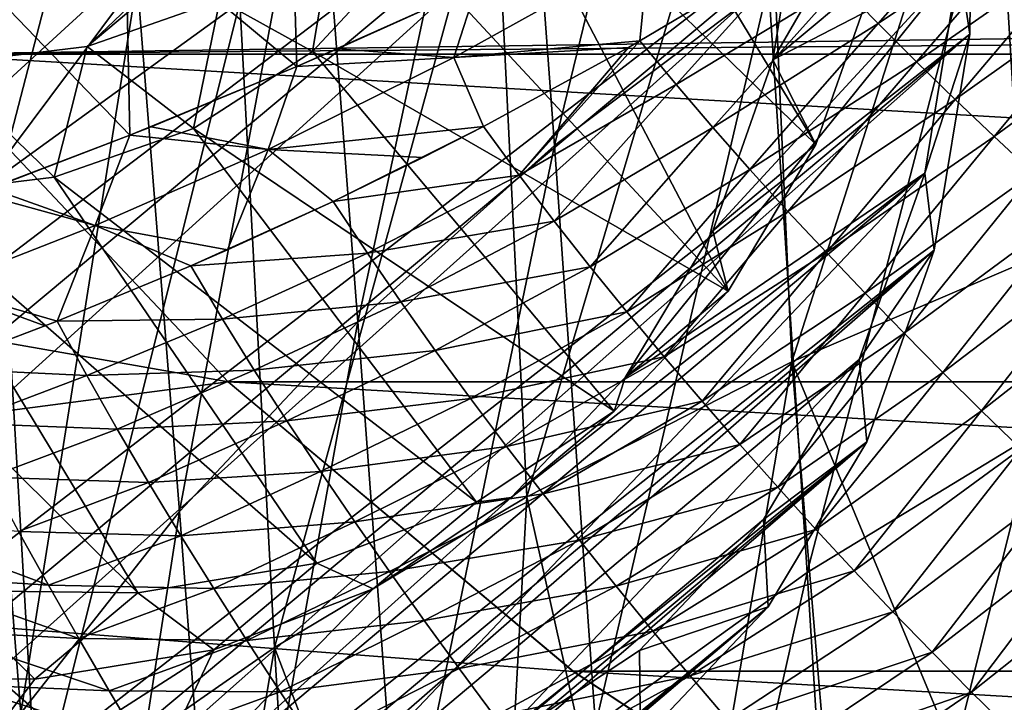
# Model space of a CAD drawing. Header units: metres. Extents: x -81 to 81, y -160 to 24.
# Tile 239 of 256: x -12.21 to -8.02, y -13.37 to -10.46. Entities that reach past the tile are written whole.
import ezdxf

# ---------------------------------------------------------------- set-up
doc = ezdxf.new("R2010")
doc.units = ezdxf.units.M
doc.layers.add('solid_501850_SW0001', color=7, linetype='CONTINUOUS')

msp = doc.modelspace()

# ---------------------------------------------------------------- linework, layer by layer
at = {"layer": 'solid_501850_SW0001'}
for points in [[(-3.607283, 6.385614, 38.560513), (-22.598177, -10.762121, 38.57024), (-22.754515, -10.246891, 38.406185)], [(-3.607283, 6.385614, 38.560513), (-3.829838, 5.79045, 38.629795), (-22.598177, -10.762121, 38.57024)], [(-3.829838, 5.79045, 38.629795), (-22.393581, -11.271006, 38.671783), (-22.598177, -10.762121, 38.57024)], [(-3.829838, 5.79045, 38.629795), (-3.960166, 5.180662, 38.684338), (-22.393581, -11.271006, 38.671783)], [(-3.960166, 5.180662, 38.684338), (-3.999995, 4.598389, 38.705002), (-22.393581, -11.271006, 38.671783)], [(-3.999995, 4.598389, 38.705002), (-22.154394, -11.747907, 38.705002), (-22.393581, -11.271006, 38.671783)], [(-3.965046, 4.073259, 38.683559), (-22.154394, -11.747907, 38.705002), (-3.999995, 4.598389, 38.705002)], [(-3.965046, 4.073259, 38.683559), (-21.862787, -12.224496, 38.667107), (-22.154394, -11.747907, 38.705002)], [(-3.965046, 4.073259, 38.683559), (-3.871563, 3.599419, 38.618301), (-21.862787, -12.224496, 38.667107)], [(-3.871563, 3.599419, 38.618301), (-21.547379, -12.647361, 38.557957), (-21.862787, -12.224496, 38.667107)], [(-3.871563, 3.599419, 38.618301), (-3.72984, 3.172487, 38.507813), (-21.547379, -12.647361, 38.557957)], [(-3.72984, 3.172487, 38.507813), (-21.213614, -13.010441, 38.384972), (-21.547379, -12.647361, 38.557957)], [(-3.72984, 3.172487, 38.507813), (-3.547446, 2.790926, 38.350632), (-21.213614, -13.010441, 38.384972)], [(-3.547446, 2.790926, 38.350632), (-20.864267, -13.308882, 38.155552), (-21.213614, -13.010441, 38.384972)], [(-3.547446, 2.790926, 38.350632), (-3.328019, 2.450964, 38.142441), (-20.864267, -13.308882, 38.155552)], [(-3.328019, 2.450964, 38.142441), (-3.074823, 2.153132, 37.877499), (-20.864267, -13.308882, 38.155552)], [(-3.074823, 2.153132, 37.877499), (-20.499187, -13.538681, 37.875874), (-20.864267, -13.308882, 38.155552)], [(-3.074823, 2.153132, 37.877499), (-2.791039, 1.899691, 37.547318), (-20.499187, -13.538681, 37.875874)], [(-2.791039, 1.899691, 37.547318), (-20.115282, -13.695514, 37.549973), (-20.499187, -13.538681, 37.875874)], [(-2.791039, 1.899691, 37.547318), (-18.180426, -12.245525, 37.317612), (-20.115282, -13.695514, 37.549973)], [(-2.791039, 1.899691, 37.547318), (-2.484174, 1.696903, 37.143833), (-18.180426, -12.245525, 37.317612)], [(-2.484174, 1.696903, 37.143833), (-17.880423, -12.252382, 37.057938), (-18.180426, -12.245525, 37.317612)], [(-2.484174, 1.696903, 37.143833), (-2.170628, 1.553256, 36.6647), (-17.880423, -12.252382, 37.057938)], [(-2.170628, 1.553256, 36.6647), (-17.562418, -12.218779, 36.775322), (-17.880423, -12.252382, 37.057938)], [(-2.170628, 1.553256, 36.6647), (-17.221443, -12.138734, 36.466679), (-17.562418, -12.218779, 36.775322)], [(-2.170628, 1.553256, 36.6647), (-1.879131, 1.474885, 36.122669), (-17.221443, -12.138734, 36.466679)], [(-1.410894, 1.561745, 34.41008), (-15.009261, -10.685023, 34.439091), (-15.53021, -11.158769, 34.913994)], [(-1.485214, 1.492109, 34.971199), (-1.410894, 1.561745, 34.41008), (-15.53021, -11.158769, 34.913994)], [(-1.410894, 1.561745, 34.41008), (-14.455182, -10.097458, 33.935947), (-15.009261, -10.685023, 34.439091)], [(-1.879131, 1.474885, 36.122669), (-16.851707, -12.003656, 36.128201), (-17.221443, -12.138734, 36.466679)], [(-1.879131, 1.474885, 36.122669), (-16.449677, -11.803851, 35.758282), (-16.851707, -12.003656, 36.128201)], [(-1.879131, 1.474885, 36.122669), (-1.643113, 1.458692, 35.547302), (-16.449677, -11.803851, 35.758282)], [(-1.485214, 1.492109, 34.971199), (-15.53021, -11.158769, 34.913994), (-16.010389, -11.527029, 35.354111)], [(-1.643113, 1.458692, 35.547302), (-1.485214, 1.492109, 34.971199), (-16.010389, -11.527029, 35.354111)], [(-1.643113, 1.458692, 35.547302), (-16.010389, -11.527029, 35.354111), (-16.449677, -11.803851, 35.758282)], [(-8.945104, -6.159204, 28.861761), (-17.650682, -13.415193, 36.823414), (-15.53021, -11.158769, 34.913994)], [(-8.945104, -6.159204, 28.861761), (-17.43276, -13.996988, 36.527737), (-17.650682, -13.415193, 36.823414)], [(-8.945104, -6.159204, 28.861761), (-8.546358, -7.315212, 28.236788), (-17.43276, -13.996988, 36.527737)], [(-8.945104, -6.159204, 28.861761), (-15.53021, -11.158769, 34.913994), (-15.009261, -10.685023, 34.439091)], [(-8.945104, -6.159204, 28.861761), (-15.009261, -10.685023, 34.439091), (-14.455182, -10.097458, 33.935947)], [(-9.281208, -6.493848, 12.495831), (-13.98751, -10.442904, 16.797655), (-13.251719, -10.606579, 17.452375)], [(-8.545418, -6.657523, 13.150552), (-9.281208, -6.493848, 12.495831), (-13.251719, -10.606579, 17.452375)], [(-7.217082, -6.623437, 14.635076), (-11.923383, -10.572493, 18.936899), (-11.357841, -10.375229, 19.736704)], [(-7.217082, -6.623437, 14.635076), (-7.852194, -6.701027, 13.86902), (-11.923383, -10.572493, 18.936899)], [(-8.545418, -6.657523, 13.150552), (-13.251719, -10.606579, 17.452375), (-12.558496, -10.650083, 18.170843)], [(-7.852194, -6.701027, 13.86902), (-8.545418, -6.657523, 13.150552), (-12.558496, -10.650083, 18.170843)], [(-7.852194, -6.701027, 13.86902), (-12.558496, -10.650083, 18.170843), (-11.923383, -10.572493, 18.936899)], [(-8.546358, -7.315212, 28.236788), (-17.247408, -14.573404, 36.20137), (-17.43276, -13.996988, 36.527737)], [(-8.546358, -7.315212, 28.236788), (-17.09519, -15.1428, 35.845196), (-17.247408, -14.573404, 36.20137)], [(-8.546358, -7.315212, 28.236788), (-8.280411, -8.440536, 27.494698), (-17.09519, -15.1428, 35.845196)], [(-12.294282, -11.125996, 113.616447), (-11.421972, -7.762738, 110.28714), (-12.451037, -8.539371, 109.83947)], [(-12.294282, -11.125996, 113.616447), (-11.273492, -10.385248, 114.090157), (-11.421972, -7.762738, 110.28714)], [(-9.932058, -10.995133, 108.616974), (-10.10534, -8.647894, 104.918518), (-9.184571, -7.921699, 105.285851)], [(-9.020628, -10.30706, 109.006905), (-9.932058, -10.995133, 108.616974), (-9.184571, -7.921699, 105.285851)], [(-12.385904, -11.193456, 103.630226), (-12.563285, -9.095399, 99.946251), (-11.890602, -8.148296, 100.372536)], [(-11.711227, -10.290176, 104.087585), (-12.385904, -11.193456, 103.630226), (-11.890602, -8.148296, 100.372536)], [(-8.280411, -8.440536, 27.494698), (-16.977089, -15.701576, 35.461452), (-17.09519, -15.1428, 35.845196)], [(-8.280411, -8.440536, 27.494698), (-16.893486, -16.247643, 35.051628), (-16.977089, -15.701576, 35.461452)], [(-8.280411, -8.440536, 27.494698), (-8.152085, -9.514558, 26.649143), (-16.893486, -16.247643, 35.051628)], [(-8.920651, -11.916535, 118.665314), (-7.852077, -8.571615, 115.248619), (-9.045982, -9.10431, 114.908539)], [(-8.920651, -11.916535, 118.665314), (-7.741103, -11.410855, 119.022919), (-7.852077, -8.571615, 115.248619)], [(-10.770546, -11.745925, 108.191566), (-10.949531, -9.439389, 104.518112), (-10.10534, -8.647894, 104.918518)], [(-9.932058, -10.995133, 108.616974), (-10.770546, -11.745925, 108.191566), (-10.10534, -8.647894, 104.918518)], [(-10.048455, -8.959406, 23.340647), (-10.244691, -9.602616, 22.535496), (-8.819208, -10.989996, 22.821402)], [(-10.048455, -8.959406, 23.340647), (-8.819208, -10.989996, 22.821402), (-8.562871, -10.26136, 23.770723)], [(-13.785704, -9.066645), (-0.782035, -10.438466), (-12.639726, -10.606014)], [(-10.050711, -12.491904, 118.258324), (-9.045982, -9.10431, 114.908539), (-10.18859, -9.710104, 114.521622)], [(-10.050711, -12.491904, 118.258324), (-8.920651, -11.916535, 118.665314), (-9.045982, -9.10431, 114.908539)], [(-7.891654, -12.227862, 113.020615), (-8.043297, -9.686413, 109.358681), (-7.007151, -9.137873, 109.66964)], [(-9.002126, -10.629939, 24.172228), (-8.208023, -10.21865, 25.418556), (-8.197075, -9.241547, 26.327511)], [(-8.867952, -9.811633, 25.070217), (-9.002126, -10.629939, 24.172228), (-8.197075, -9.241547, 26.327511)], [(-11.530266, -12.553999, 107.733734), (-11.711227, -10.290176, 104.087585), (-10.949531, -9.439389, 104.518112)], [(-10.770546, -11.745925, 108.191566), (-11.530266, -12.553999, 107.733734), (-10.949531, -9.439389, 104.518112)], [(-8.152085, -9.514558, 26.649143), (-16.844664, -16.779442, 34.616852), (-16.893486, -16.247643, 35.051628)], [(-8.152085, -9.514558, 26.649143), (-16.830942, -17.293594, 34.159874), (-16.844664, -16.779442, 34.616852)], [(-8.152085, -9.514558, 26.649143), (-8.163363, -10.520238, 25.713594), (-16.830942, -17.293594, 34.159874)], [(-8.208023, -10.21865, 25.418556), (-8.163363, -10.520238, 25.713594), (-8.152085, -9.514558, 26.649143)], [(-10.244691, -9.602616, 22.535496), (-10.551528, -10.150944, 21.696445), (-9.192727, -11.614721, 21.839266)], [(-10.244691, -9.602616, 22.535496), (-9.192727, -11.614721, 21.839266), (-8.819208, -10.989996, 22.821402)], [(-8.856187, -12.813334, 112.650093), (-9.020628, -10.30706, 109.006905), (-8.043297, -9.686413, 109.358681)], [(-7.891654, -12.227862, 113.020615), (-8.856187, -12.813334, 112.650093), (-8.043297, -9.686413, 109.358681)], [(-11.761139, -10.050779, 83.641685), (-11.030777, -10.658798, 83.029549), (-11.058257, -9.707717, 82.98938)], [(-11.125079, -13.133507, 117.804344), (-10.18859, -9.710104, 114.521622), (-11.273492, -10.385248, 114.090157)], [(-11.125079, -13.133507, 117.804344), (-10.050711, -12.491904, 118.258324), (-10.18859, -9.710104, 114.521622)], [(-11.058257, -9.707717, 82.98938), (-11.030777, -10.658798, 83.029549), (-10.263259, -10.314095, 82.446838)], [(-8.562871, -10.26136, 23.770723), (-9.002126, -10.629939, 24.172228), (-8.867952, -9.811633, 25.070217)], [(-8.713177, -10.309615, 81.786636), (-8.553107, -10.47473, 81.798233), (-7.990405, -9.834472, 81.475433)], [(-8.553107, -10.47473, 81.798233), (-7.825149, -9.983064, 81.482346), (-7.990405, -9.834472, 81.475433)], [(-8.553107, -10.47473, 81.798233), (-8.390675, -10.637676, 81.809601), (-7.825149, -9.983064, 81.482346)], [(-8.390675, -10.637676, 81.809601), (-7.65785, -10.129231, 81.48909), (-7.825149, -9.983064, 81.482346)], [(-12.402291, -10.264716, 84.368767), (-11.741451, -10.950757, 83.695244), (-11.761139, -10.050779, 83.641685)], [(-11.761139, -10.050779, 83.641685), (-11.741451, -10.950757, 83.695244), (-11.030777, -10.658798, 83.029549)], [(-10.874405, -10.06256, 20.552622), (-11.357841, -10.375229, 19.736704), (-10.963111, -10.594031, 20.839411)], [(-10.874405, -10.06256, 20.552622), (-10.963111, -10.594031, 20.839411), (-10.551528, -10.150944, 21.696445)], [(-10.551528, -10.150944, 21.696445), (-10.963111, -10.594031, 20.839411), (-9.192727, -11.614721, 21.839266)], [(-9.568686, -10.549525, 82.151337), (-9.413702, -10.735515, 82.169273), (-8.876012, -10.136829, 81.774414)], [(-9.530302, -10.158628, 82.022797), (-9.568686, -10.549525, 82.151337), (-8.876012, -10.136829, 81.774414)], [(-9.413702, -10.735515, 82.169273), (-8.713177, -10.309615, 81.786636), (-8.876012, -10.136829, 81.774414)], [(-8.390675, -10.637676, 81.809601), (-8.225616, -10.798427, 81.820709), (-7.65785, -10.129231, 81.48909)], [(-8.225616, -10.798427, 81.820709), (-7.488901, -10.272833, 81.495743), (-7.65785, -10.129231, 81.48909)], [(-9.530302, -10.158628, 82.022797), (-10.263259, -10.314095, 82.446838), (-10.361032, -10.619567, 82.556099)], [(-9.530302, -10.158628, 82.022797), (-10.361032, -10.619567, 82.556099), (-9.568686, -10.549525, 82.151337)], [(-9.631982, -11.9833, 22.24077), (-8.354523, -11.111953, 24.438234), (-8.208023, -10.21865, 25.418556)], [(-9.258463, -11.358574, 23.222904), (-9.631982, -11.9833, 22.24077), (-8.208023, -10.21865, 25.418556)], [(-9.002126, -10.629939, 24.172228), (-9.258463, -11.358574, 23.222904), (-8.208023, -10.21865, 25.418556)], [(-8.208023, -10.21865, 25.418556), (-8.354523, -11.111953, 24.438234), (-8.163363, -10.520238, 25.713594)], [(-12.402291, -10.264716, 84.368767), (-12.391596, -11.198489, 84.441757), (-11.741451, -10.950757, 83.695244)], [(-8.562871, -10.26136, 23.770723), (-8.819208, -10.989996, 22.821402), (-9.002126, -10.629939, 24.172228)], [(-8.225616, -10.798427, 81.820709), (-8.058852, -10.956692, 81.831734), (-7.488901, -10.272833, 81.495743)], [(-8.058852, -10.956692, 81.831734), (-7.31939, -10.413599, 81.502419), (-7.488901, -10.272833, 81.495743)], [(-12.206751, -13.413109, 107.246956), (-12.385904, -11.193456, 103.630226), (-11.711227, -10.290176, 104.087585)], [(-11.530266, -12.553999, 107.733734), (-12.206751, -13.413109, 107.246956), (-11.711227, -10.290176, 104.087585)], [(-11.030777, -10.658798, 83.029549), (-10.857199, -10.58341, 82.886459), (-10.263259, -10.314095, 82.446838)], [(-10.361032, -10.619567, 82.556099), (-10.263259, -10.314095, 82.446838), (-10.857199, -10.58341, 82.886459)], [(-9.758121, -13.463151, 112.239037), (-9.932058, -10.995133, 108.616974), (-9.020628, -10.30706, 109.006905)], [(-8.856187, -12.813334, 112.650093), (-9.758121, -13.463151, 112.239037), (-9.020628, -10.30706, 109.006905)], [(-9.413702, -10.735515, 82.169273), (-9.258011, -10.917424, 82.186775), (-8.713177, -10.309615, 81.786636)], [(-9.258011, -10.917424, 82.186775), (-8.553107, -10.47473, 81.798233), (-8.713177, -10.309615, 81.786636)], [(-12.137555, -13.837885, 117.305756), (-11.273492, -10.385248, 114.090157), (-12.294282, -11.125996, 113.616447)], [(-12.137555, -13.837885, 117.305756), (-11.125079, -13.133507, 117.804344), (-11.273492, -10.385248, 114.090157)], [(-11.357841, -10.375229, 19.736704), (-11.923383, -10.572493, 18.936899), (-11.470938, -10.922421, 19.982376)], [(-11.357841, -10.375229, 19.736704), (-11.470938, -10.922421, 19.982376), (-10.963111, -10.594031, 20.839411)], [(-12.639726, -10.606014), (-0.782035, -10.438466), (0, -10.499988)], [(-8.058852, -10.956692, 81.831734), (-7.891696, -11.11208, 81.842857), (-7.31939, -10.413599, 81.502419)], [(-9.258011, -10.917424, 82.186775), (-9.099609, -11.097365, 82.203987), (-8.553107, -10.47473, 81.798233)], [(-9.099609, -11.097365, 82.203987), (-8.390675, -10.637676, 81.809601), (-8.553107, -10.47473, 81.798233)], [(-8.163363, -10.520238, 25.713594), (-16.908768, -18.262018, 33.185719), (-16.852316, -17.788311, 33.682339)], [(-8.163363, -10.520238, 25.713594), (-8.31418, -11.439964, 24.70429), (-16.908768, -18.262018, 33.185719)], [(-8.163363, -10.520238, 25.713594), (-16.852316, -17.788311, 33.682339), (-16.830942, -17.293594, 34.159874)], [(-12.639726, -10.606014), (0, -10.499988), (12.639726, -10.606014)], [(-8.354523, -11.111953, 24.438234), (-8.31418, -11.439964, 24.70429), (-8.163363, -10.520238, 25.713594)], [(-11.923383, -10.572493, 18.936899), (-12.558496, -10.650083, 18.170843), (-12.064218, -11.12938, 19.143326)], [(-11.923383, -10.572493, 18.936899), (-12.064218, -11.12938, 19.143326), (-11.470938, -10.922421, 19.982376)], [(-10.361032, -10.619567, 82.556099), (-9.617354, -10.577205, 82.180923), (-9.568686, -10.549525, 82.151337)], [(-10.08369, -11.120574, 82.621338), (-9.413702, -10.735515, 82.169273), (-9.568686, -10.549525, 82.151337)], [(-9.617354, -10.577205, 82.180923), (-10.08369, -11.120574, 82.621338), (-9.568686, -10.549525, 82.151337)], [(-12.639534, -10.60623, 2), (-11.323112, -12.001532, 2), (-17.994158, -10.826365, 2)], [(-12.639726, -10.606014), (-11.3228, -12.001829), (-12.639534, -10.60623, 2)], [(-12.639726, -10.606014), (12.639726, -10.606014), (11.3228, -12.001829)], [(-12.639726, -10.606014), (11.3228, -12.001829), (-11.3228, -12.001829)], [(-11.3228, -12.001829), (-11.323112, -12.001532, 2), (-12.639534, -10.60623, 2)], [(-10.963111, -10.594031, 20.839411), (-11.470938, -10.922421, 19.982376), (-9.677608, -12.126035, 20.839411)], [(-10.361032, -10.619567, 82.556099), (-10.857199, -10.58341, 82.886459), (-11.030777, -10.658798, 83.029549)], [(-10.963111, -10.594031, 20.839411), (-9.677608, -12.126035, 20.839411), (-9.192727, -11.614721, 21.839266)], [(-10.361032, -10.619567, 82.556099), (-10.23563, -10.913846, 82.594894), (-9.617354, -10.577205, 82.180923)], [(-9.617354, -10.577205, 82.180923), (-10.23563, -10.913846, 82.594894), (-10.08369, -11.120574, 82.621338)], [(-12.558496, -10.650083, 18.170843), (-12.731731, -11.210942, 18.338175), (-12.064218, -11.12938, 19.143326)], [(-10.361032, -10.619567, 82.556099), (-11.030777, -10.658798, 83.029549), (-11.152831, -11.011763, 83.196411)], [(-10.361032, -10.619567, 82.556099), (-11.152831, -11.011763, 83.196411), (-10.23563, -10.913846, 82.594894)], [(-8.819208, -10.989996, 22.821402), (-9.258463, -11.358574, 23.222904), (-9.002126, -10.629939, 24.172228)], [(-9.099609, -11.097365, 82.203987), (-8.937995, -11.275392, 82.220802), (-8.390675, -10.637676, 81.809601)], [(-8.937995, -11.275392, 82.220802), (-8.225616, -10.798427, 81.820709), (-8.390675, -10.637676, 81.809601)], [(-11.741451, -10.950757, 83.695244), (-11.650652, -10.914902, 83.602341), (-11.030777, -10.658798, 83.029549)], [(-11.152831, -11.011763, 83.196411), (-11.030777, -10.658798, 83.029549), (-11.650652, -10.914902, 83.602341)], [(-10.08369, -11.120574, 82.621338), (-9.933911, -11.316717, 82.645683), (-9.413702, -10.735515, 82.169273)], [(-9.933911, -11.316717, 82.645683), (-9.258011, -10.917424, 82.186775), (-9.413702, -10.735515, 82.169273)], [(-8.937995, -11.275392, 82.220802), (-8.773754, -11.451246, 82.237381), (-8.225616, -10.798427, 81.820709)], [(-8.773754, -11.451246, 82.237381), (-8.058852, -10.956692, 81.831734), (-8.225616, -10.798427, 81.820709)], [(-11.323112, -12.001532, 2), (-16.71777, -12.708903, 2), (-17.994158, -10.826365, 2)], [(-11.470938, -10.922421, 19.982376), (-12.064218, -11.12938, 19.143326), (-10.265352, -12.51476, 19.839556)], [(-11.152831, -11.011763, 83.196411), (-11.650652, -10.914902, 83.602341), (-11.741451, -10.950757, 83.695244)], [(-11.470938, -10.922421, 19.982376), (-10.265352, -12.51476, 19.839556), (-9.677608, -12.126035, 20.839411)], [(-11.152831, -11.011763, 83.196411), (-10.493184, -11.045907, 82.789421), (-10.23563, -10.913846, 82.594894)], [(-10.875573, -11.23312, 83.104332), (-10.08369, -11.120574, 82.621338), (-10.23563, -10.913846, 82.594894)], [(-10.493184, -11.045907, 82.789421), (-10.875573, -11.23312, 83.104332), (-10.23563, -10.913846, 82.594894)], [(-9.933911, -11.316717, 82.645683), (-9.781025, -11.511154, 82.669632), (-9.258011, -10.917424, 82.186775)], [(-9.781025, -11.511154, 82.669632), (-9.099609, -11.097365, 82.203987), (-9.258011, -10.917424, 82.186775)], [(-12.391596, -11.198489, 84.441757), (-12.334557, -11.177291, 84.369873), (-11.741451, -10.950757, 83.695244)], [(-11.889874, -11.335099, 83.934052), (-11.741451, -10.950757, 83.695244), (-12.334557, -11.177291, 84.369873)], [(-11.152831, -11.011763, 83.196411), (-11.741451, -10.950757, 83.695244), (-11.889874, -11.335099, 83.934052)], [(-8.819208, -10.989996, 22.821402), (-9.192727, -11.614721, 21.839266), (-9.258463, -11.358574, 23.222904)], [(-8.773754, -11.451246, 82.237381), (-8.608386, -11.624409, 82.254021), (-8.058852, -10.956692, 81.831734)], [(-8.608386, -11.624409, 82.254021), (-7.891696, -11.11208, 81.842857), (-8.058852, -10.956692, 81.831734)], [(-11.152831, -11.011763, 83.196411), (-11.889874, -11.335099, 83.934052), (-11.325301, -11.439576, 83.518707)], [(-11.152831, -11.011763, 83.196411), (-11.325301, -11.439576, 83.518707), (-10.875573, -11.23312, 83.104332)], [(-11.152831, -11.011763, 83.196411), (-10.875573, -11.23312, 83.104332), (-10.493184, -11.045907, 82.789421)], [(-10.590725, -14.173091, 111.790161), (-10.770546, -11.745925, 108.191566), (-9.932058, -10.995133, 108.616974)], [(-9.758121, -13.463151, 112.239037), (-10.590725, -14.173091, 111.790161), (-9.932058, -10.995133, 108.616974)], [(-8.354523, -11.111953, 24.438234), (-11.784545, -13.990083, 18.043594), (-10.954058, -13.852874, 19.078125)], [(-10.116862, -12.494614, 21.240915), (-11.784545, -13.990083, 18.043594), (-8.354523, -11.111953, 24.438234)], [(-8.354523, -11.111953, 24.438234), (-10.954058, -13.852874, 19.078125), (-8.633861, -11.905996, 23.403704)], [(-9.631982, -11.9833, 22.24077), (-10.116862, -12.494614, 21.240915), (-8.354523, -11.111953, 24.438234)], [(-9.781025, -11.511154, 82.669632), (-9.624447, -11.703988, 82.693047), (-9.099609, -11.097365, 82.203987)], [(-9.624447, -11.703988, 82.693047), (-8.937995, -11.275392, 82.220802), (-9.099609, -11.097365, 82.203987)], [(-8.354523, -11.111953, 24.438234), (-8.633861, -11.905996, 23.403704), (-8.31418, -11.439964, 24.70429)], [(-8.608386, -11.624409, 82.254021), (-8.443155, -11.794439, 82.270912), (-7.891696, -11.11208, 81.842857)], [(-8.443155, -11.794439, 82.270912), (-7.724926, -11.264374, 81.854149), (-7.891696, -11.11208, 81.842857)], [(-13.081953, -14.601572, 116.764954), (-12.137555, -13.837885, 117.305756), (-12.294282, -11.125996, 113.616447)], [(-12.064218, -11.12938, 19.143326), (-12.731731, -11.210942, 18.338175), (-10.945448, -12.774123, 18.85742)], [(-12.064218, -11.12938, 19.143326), (-10.945448, -12.774123, 18.85742), (-10.265352, -12.51476, 19.839556)], [(-10.875573, -11.23312, 83.104332), (-10.72996, -11.453179, 83.138832), (-10.08369, -11.120574, 82.621338)], [(-10.72996, -11.453179, 83.138832), (-9.933911, -11.316717, 82.645683), (-10.08369, -11.120574, 82.621338)], [(-13.45923, -11.16526, 17.584208), (-12.536698, -12.890077, 17.010107), (-11.707526, -12.900039, 17.908098)], [(-12.731731, -11.210942, 18.338175), (-13.45923, -11.16526, 17.584208), (-11.707526, -12.900039, 17.908098)], [(-12.206751, -13.413109, 107.246956), (-12.795602, -14.316968, 106.734718), (-12.385904, -11.193456, 103.630226)], [(-11.889874, -11.335099, 83.934052), (-12.391596, -11.198489, 84.441757), (-12.556915, -11.596609, 84.757339)], [(-11.889874, -11.335099, 83.934052), (-12.334557, -11.177291, 84.369873), (-12.391596, -11.198489, 84.441757)], [(-12.731731, -11.210942, 18.338175), (-11.707526, -12.900039, 17.908098), (-10.945448, -12.774123, 18.85742)], [(-11.481891, -11.507964, 83.675385), (-10.72996, -11.453179, 83.138832), (-10.875573, -11.23312, 83.104332)], [(-11.325301, -11.439576, 83.518707), (-11.481891, -11.507964, 83.675385), (-10.875573, -11.23312, 83.104332)], [(-9.624447, -11.703988, 82.693047), (-9.46471, -11.894943, 82.716095), (-8.937995, -11.275392, 82.220802)], [(-9.46471, -11.894943, 82.716095), (-8.773754, -11.451246, 82.237381), (-8.937995, -11.275392, 82.220802)], [(-8.443155, -11.794439, 82.270912), (-8.277971, -11.961422, 82.288002), (-7.724926, -11.264374, 81.854149)], [(-8.277971, -11.961422, 82.288002), (-7.558262, -11.413717, 81.865547), (-7.724926, -11.264374, 81.854149)], [(-10.72996, -11.453179, 83.138832), (-10.587215, -11.661196, 83.170769), (-9.933911, -11.316717, 82.645683)], [(-10.587215, -11.661196, 83.170769), (-9.781025, -11.511154, 82.669632), (-9.933911, -11.316717, 82.645683)], [(-11.889874, -11.335099, 83.934052), (-12.556915, -11.596609, 84.757339), (-12.051951, -11.742884, 84.308479)], [(-11.889874, -11.335099, 83.934052), (-12.051951, -11.742884, 84.308479), (-11.481891, -11.507964, 83.675385)], [(-11.889874, -11.335099, 83.934052), (-11.481891, -11.507964, 83.675385), (-11.325301, -11.439576, 83.518707)], [(-9.192727, -11.614721, 21.839266), (-9.631982, -11.9833, 22.24077), (-9.258463, -11.358574, 23.222904)], [(-8.920651, -11.916535, 118.665314), (-7.878519, -14.426107, 122.576469), (-7.741103, -11.410855, 119.022919)], [(-8.31418, -11.439964, 24.70429), (-17.125488, -19.136, 32.146309), (-16.999935, -18.711706, 32.673168)], [(-8.31418, -11.439964, 24.70429), (-8.601727, -12.257323, 23.639378), (-17.125488, -19.136, 32.146309)], [(-8.31418, -11.439964, 24.70429), (-16.999935, -18.711706, 32.673168), (-16.908768, -18.262018, 33.185719)], [(-11.481891, -11.507964, 83.675385), (-11.347384, -11.734527, 83.718689), (-10.72996, -11.453179, 83.138832)], [(-11.347384, -11.734527, 83.718689), (-10.587215, -11.661196, 83.170769), (-10.72996, -11.453179, 83.138832)], [(-9.46471, -11.894943, 82.716095), (-9.303449, -12.083358, 82.739197), (-8.773754, -11.451246, 82.237381)], [(-9.303449, -12.083358, 82.739197), (-8.608386, -11.624409, 82.254021), (-8.773754, -11.451246, 82.237381)], [(-8.633861, -11.905996, 23.403704), (-8.601727, -12.257323, 23.639378), (-8.31418, -11.439964, 24.70429)], [(-8.277971, -11.961422, 82.288002), (-8.112326, -12.125608, 82.305199), (-7.558262, -11.413717, 81.865547)], [(-8.112326, -12.125608, 82.305199), (-7.39131, -11.560289, 81.876999), (-7.558262, -11.413717, 81.865547)], [(-12.051951, -11.742884, 84.308479), (-11.347384, -11.734527, 83.718689), (-11.481891, -11.507964, 83.675385)], [(-10.587215, -11.661196, 83.170769), (-10.440923, -11.867834, 83.202156), (-9.781025, -11.511154, 82.669632)], [(-10.440923, -11.867834, 83.202156), (-9.624447, -11.703988, 82.693047), (-9.781025, -11.511154, 82.669632)], [(-8.112326, -12.125608, 82.305199), (-7.945839, -12.287151, 82.322426), (-7.39131, -11.560289, 81.876999)], [(-12.556915, -11.596609, 84.757339), (-12.103735, -11.763215, 84.37146), (-12.051951, -11.742884, 84.308479)], [(-12.556915, -11.596609, 84.757339), (-12.47305, -11.903996, 84.85228), (-12.103735, -11.763215, 84.37146)], [(-9.192727, -11.614721, 21.839266), (-9.677608, -12.126035, 20.839411), (-9.631982, -11.9833, 22.24077)], [(-11.347384, -11.734527, 83.718689), (-11.212395, -11.95196, 83.75869), (-10.587215, -11.661196, 83.170769)], [(-11.212395, -11.95196, 83.75869), (-10.440923, -11.867834, 83.202156), (-10.587215, -11.661196, 83.170769)], [(-9.303449, -12.083358, 82.739197), (-9.142112, -12.268648, 82.762642), (-8.608386, -11.624409, 82.254021)], [(-9.142112, -12.268648, 82.762642), (-8.443155, -11.794439, 82.270912), (-8.608386, -11.624409, 82.254021)], [(-10.440923, -11.867834, 83.202156), (-10.290506, -12.073231, 83.232841), (-9.624447, -11.703988, 82.693047)], [(-10.290506, -12.073231, 83.232841), (-9.46471, -11.894943, 82.716095), (-9.624447, -11.703988, 82.693047)], [(-12.579202, -11.943264, 85.001953), (-11.92587, -11.975178, 84.359825), (-12.051951, -11.742884, 84.308479)], [(-12.47305, -11.903996, 84.85228), (-12.579202, -11.943264, 85.001953), (-12.051951, -11.742884, 84.308479)], [(-12.103735, -11.763215, 84.37146), (-12.47305, -11.903996, 84.85228), (-12.051951, -11.742884, 84.308479)], [(-12.051951, -11.742884, 84.308479), (-11.92587, -11.975178, 84.359825), (-11.347384, -11.734527, 83.718689)], [(-11.92587, -11.975178, 84.359825), (-11.212395, -11.95196, 83.75869), (-11.347384, -11.734527, 83.718689)], [(-11.348275, -14.938284, 111.306602), (-11.530266, -12.553999, 107.733734), (-10.770546, -11.745925, 108.191566)], [(-10.590725, -14.173091, 111.790161), (-11.348275, -14.938284, 111.306602), (-10.770546, -11.745925, 108.191566)], [(-9.142112, -12.268648, 82.762642), (-8.980658, -12.450883, 82.786377), (-8.443155, -11.794439, 82.270912)], [(-8.980658, -12.450883, 82.786377), (-8.277971, -11.961422, 82.288002), (-8.443155, -11.794439, 82.270912)], [(-11.212395, -11.95196, 83.75869), (-11.073372, -12.168434, 83.797928), (-10.440923, -11.867834, 83.202156)], [(-11.073372, -12.168434, 83.797928), (-10.290506, -12.073231, 83.232841), (-10.440923, -11.867834, 83.202156)], [(-8.633861, -11.905996, 23.403704), (-10.954058, -13.852874, 19.078125), (-10.211478, -13.569723, 20.150457)], [(-10.290506, -12.073231, 83.232841), (-10.136745, -12.27697, 83.263107), (-9.46471, -11.894943, 82.716095)], [(-8.633861, -11.905996, 23.403704), (-10.211478, -13.569723, 20.150457), (-9.041656, -12.588126, 22.331371)], [(-10.136745, -12.27697, 83.263107), (-9.303449, -12.083358, 82.739197), (-9.46471, -11.894943, 82.716095)], [(-8.633861, -11.905996, 23.403704), (-9.041656, -12.588126, 22.331371), (-8.601727, -12.257323, 23.639378)], [(-12.579202, -11.943264, 85.001953), (-12.461388, -12.177503, 85.059982), (-11.92587, -11.975178, 84.359825)], [(-11.92587, -11.975178, 84.359825), (-11.796654, -12.203209, 84.408745), (-11.212395, -11.95196, 83.75869)], [(-11.796654, -12.203209, 84.408745), (-11.073372, -12.168434, 83.797928), (-11.212395, -11.95196, 83.75869)], [(-10.050711, -12.491904, 118.258324), (-9.460665, -15.123278, 122.031738), (-8.920651, -11.916535, 118.665314)], [(-8.920651, -11.916535, 118.665314), (-9.460665, -15.123278, 122.031738), (-8.680896, -14.758891, 122.316452)], [(-8.920651, -11.916535, 118.665314), (-8.680896, -14.758891, 122.316452), (-7.878519, -14.426107, 122.576469)], [(-12.461388, -12.177503, 85.059982), (-11.796654, -12.203209, 84.408745), (-11.92587, -11.975178, 84.359825)], [(-9.677608, -12.126035, 20.839411), (-10.116862, -12.494614, 21.240915), (-9.631982, -11.9833, 22.24077)], [(-8.980658, -12.450883, 82.786377), (-8.818495, -12.630379, 82.810272), (-8.277971, -11.961422, 82.288002)], [(-8.818495, -12.630379, 82.810272), (-8.112326, -12.125608, 82.305199), (-8.277971, -11.961422, 82.288002)], [(-11.323112, -12.001532, 2), (-9.85319, -13.234987, 2), (-16.71777, -12.708903, 2)], [(-9.853276, -13.234905), (-9.85319, -13.234987, 2), (-11.323112, -12.001532, 2)], [(-11.3228, -12.001829), (-9.853276, -13.234905), (-11.323112, -12.001532, 2)], [(-11.3228, -12.001829), (11.3228, -12.001829), (9.853276, -13.234905)], [(-11.3228, -12.001829), (9.853276, -13.234905), (-9.853276, -13.234905)], [(-11.073372, -12.168434, 83.797928), (-10.929955, -12.384019, 83.836319), (-10.290506, -12.073231, 83.232841)], [(-10.929955, -12.384019, 83.836319), (-10.136745, -12.27697, 83.263107), (-10.290506, -12.073231, 83.232841)], [(-10.136745, -12.27697, 83.263107), (-9.981403, -12.47823, 83.293495), (-9.303449, -12.083358, 82.739197)], [(-9.981403, -12.47823, 83.293495), (-9.142112, -12.268648, 82.762642), (-9.303449, -12.083358, 82.739197)], [(-9.677608, -12.126035, 20.839411), (-10.265352, -12.51476, 19.839556), (-10.116862, -12.494614, 21.240915)], [(-8.818495, -12.630379, 82.810272), (-8.655156, -12.807351, 82.834213), (-8.112326, -12.125608, 82.305199)], [(-8.655156, -12.807351, 82.834213), (-7.945839, -12.287151, 82.322426), (-8.112326, -12.125608, 82.305199)], [(-12.461388, -12.177503, 85.059982), (-12.340861, -12.408307, 85.11628), (-11.796654, -12.203209, 84.408745)], [(-12.340861, -12.408307, 85.11628), (-11.662745, -12.430782, 84.456589), (-11.796654, -12.203209, 84.408745)], [(-11.796654, -12.203209, 84.408745), (-11.662745, -12.430782, 84.456589), (-11.073372, -12.168434, 83.797928)], [(-11.662745, -12.430782, 84.456589), (-10.929955, -12.384019, 83.836319), (-11.073372, -12.168434, 83.797928)], [(-8.691374, -15.438229, 116.211304), (-8.856187, -12.813334, 112.650093), (-7.891654, -12.227862, 113.020615)], [(-7.739764, -14.887988, 116.599205), (-8.691374, -15.438229, 116.211304), (-7.891654, -12.227862, 113.020615)], [(-8.601727, -12.257323, 23.639378), (-17.477556, -19.901279, 31.058617), (-17.285038, -19.533361, 31.606983)], [(-8.601727, -12.257323, 23.639378), (-9.02157, -12.959562, 22.535404), (-17.477556, -19.901279, 31.058617)], [(-8.601727, -12.257323, 23.639378), (-17.285038, -19.533361, 31.606983), (-17.125488, -19.136, 32.146309)], [(-10.929955, -12.384019, 83.836319), (-10.783451, -12.597992, 83.874382), (-10.136745, -12.27697, 83.263107)], [(-10.783451, -12.597992, 83.874382), (-9.981403, -12.47823, 83.293495), (-10.136745, -12.27697, 83.263107)], [(-9.981403, -12.47823, 83.293495), (-9.825893, -12.676361, 83.324348), (-9.142112, -12.268648, 82.762642)], [(-9.825893, -12.676361, 83.324348), (-8.980658, -12.450883, 82.786377), (-9.142112, -12.268648, 82.762642)], [(-9.041656, -12.588126, 22.331371), (-9.02157, -12.959562, 22.535404), (-8.601727, -12.257323, 23.639378)], [(-8.655156, -12.807351, 82.834213), (-8.490388, -12.981841, 82.858116), (-7.945839, -12.287151, 82.322426)], [(-8.490388, -12.981841, 82.858116), (-7.778311, -12.446073, 82.339622), (-7.945839, -12.287151, 82.322426)], [(-12.340861, -12.408307, 85.11628), (-12.215891, -12.638858, 85.171524), (-11.662745, -12.430782, 84.456589)], [(-11.662745, -12.430782, 84.456589), (-11.52471, -12.657474, 84.503677), (-10.929955, -12.384019, 83.836319)], [(-11.52471, -12.657474, 84.503677), (-10.783451, -12.597992, 83.874382), (-10.929955, -12.384019, 83.836319)], [(-12.215891, -12.638858, 85.171524), (-11.52471, -12.657474, 84.503677), (-11.662745, -12.430782, 84.456589)], [(-9.825893, -12.676361, 83.324348), (-9.669992, -12.871525, 83.355568), (-8.980658, -12.450883, 82.786377)], [(-9.669992, -12.871525, 83.355568), (-8.818495, -12.630379, 82.810272), (-8.980658, -12.450883, 82.786377)], [(-8.490388, -12.981841, 82.858116), (-8.323928, -13.153879, 82.881889), (-7.778311, -12.446073, 82.339622)], [(-8.323928, -13.153879, 82.881889), (-7.609528, -12.602381, 82.356728), (-7.778311, -12.446073, 82.339622)], [(-10.116862, -12.494614, 21.240915), (-10.704607, -12.883339, 20.24106), (-11.784545, -13.990083, 18.043594)], [(-11.125079, -13.133507, 117.804344), (-10.216166, -15.517291, 121.723938), (-10.050711, -12.491904, 118.258324)], [(-10.783451, -12.597992, 83.874382), (-10.635684, -12.809375, 83.912773), (-9.981403, -12.47823, 83.293495)], [(-10.265352, -12.51476, 19.839556), (-10.704607, -12.883339, 20.24106), (-10.116862, -12.494614, 21.240915)], [(-10.635684, -12.809375, 83.912773), (-9.825893, -12.676361, 83.324348), (-9.981403, -12.47823, 83.293495)], [(-10.050711, -12.491904, 118.258324), (-10.216166, -15.517291, 121.723938), (-9.460665, -15.123278, 122.031738)], [(-10.265352, -12.51476, 19.839556), (-10.945448, -12.774123, 18.85742), (-10.704607, -12.883339, 20.24106)], [(-12.026346, -15.753034, 110.792007), (-12.206751, -13.413109, 107.246956), (-11.530266, -12.553999, 107.733734)], [(-11.348275, -14.938284, 111.306602), (-12.026346, -15.753034, 110.792007), (-11.530266, -12.553999, 107.733734)], [(-12.828855, -12.592865, 85.884163), (-12.08807, -12.86802, 85.226593), (-12.215891, -12.638858, 85.171524)], [(-12.828855, -12.592865, 85.884163), (-12.71109, -12.828194, 85.948547), (-12.08807, -12.86802, 85.226593)], [(-11.52471, -12.657474, 84.503677), (-11.384382, -12.882156, 84.550835), (-10.783451, -12.597992, 83.874382)], [(-11.384382, -12.882156, 84.550835), (-10.635684, -12.809375, 83.912773), (-10.783451, -12.597992, 83.874382)], [(-9.041656, -12.588126, 22.331371), (-10.211478, -13.569723, 20.150457), (-9.5705, -13.145742, 21.240915)], [(-9.041656, -12.588126, 22.331371), (-9.5705, -13.145742, 21.240915), (-9.02157, -12.959562, 22.535404)], [(-8.323928, -13.153879, 82.881889), (-8.15538, -13.32348, 82.905426), (-7.609528, -12.602381, 82.356728)], [(-8.15538, -13.32348, 82.905426), (-7.43915, -12.756068, 82.37365), (-7.609528, -12.602381, 82.356728)], [(-12.215891, -12.638858, 85.171524), (-12.08807, -12.86802, 85.226593), (-11.52471, -12.657474, 84.503677)], [(-12.08807, -12.86802, 85.226593), (-11.384382, -12.882156, 84.550835), (-11.52471, -12.657474, 84.503677)], [(-9.669992, -12.871525, 83.355568), (-9.513046, -13.064106, 83.386978), (-8.818495, -12.630379, 82.810272)], [(-9.513046, -13.064106, 83.386978), (-8.655156, -12.807351, 82.834213), (-8.818495, -12.630379, 82.810272)], [(-8.249678, -14.289594, 2), (-15.246174, -14.441393, 2), (-16.71777, -12.708903, 2)], [(-9.85319, -13.234987, 2), (-8.249678, -14.289594, 2), (-16.71777, -12.708903, 2)], [(-10.635684, -12.809375, 83.912773), (-10.487648, -13.017659, 83.951759), (-9.825893, -12.676361, 83.324348)], [(-10.487648, -13.017659, 83.951759), (-9.669992, -12.871525, 83.355568), (-9.825893, -12.676361, 83.324348)], [(-10.945448, -12.774123, 18.85742), (-11.707526, -12.900039, 17.908098), (-11.384703, -13.142701, 19.258924)], [(-10.945448, -12.774123, 18.85742), (-11.384703, -13.142701, 19.258924), (-10.704607, -12.883339, 20.24106)], [(-8.15538, -13.32348, 82.905426), (-7.984303, -13.490656, 82.928574), (-7.43915, -12.756068, 82.37365)], [(-12.71109, -12.828194, 85.948547), (-11.959109, -13.094588, 85.282333), (-12.08807, -12.86802, 85.226593)], [(-12.71109, -12.828194, 85.948547), (-12.592124, -13.060948, 86.013763), (-11.959109, -13.094588, 85.282333)], [(-11.384382, -12.882156, 84.550835), (-11.243402, -13.10383, 84.598694), (-10.635684, -12.809375, 83.912773)], [(-11.243402, -13.10383, 84.598694), (-10.487648, -13.017659, 83.951759), (-10.635684, -12.809375, 83.912773)], [(-9.583657, -16.049723, 115.780556), (-9.758121, -13.463151, 112.239037), (-8.856187, -12.813334, 112.650093)], [(-8.691374, -15.438229, 116.211304), (-9.583657, -16.049723, 115.780556), (-8.856187, -12.813334, 112.650093)], [(-9.513046, -13.064106, 83.386978), (-9.354567, -13.254342, 83.418434), (-8.655156, -12.807351, 82.834213)], [(-9.354567, -13.254342, 83.418434), (-8.490388, -12.981841, 82.858116), (-8.655156, -12.807351, 82.834213)], [(-12.08807, -12.86802, 85.226593), (-11.959109, -13.094588, 85.282333), (-11.384382, -12.882156, 84.550835)], [(-10.487648, -13.017659, 83.951759), (-10.338819, -13.223198, 83.991135), (-9.669992, -12.871525, 83.355568)], [(-10.338819, -13.223198, 83.991135), (-9.513046, -13.064106, 83.386978), (-9.669992, -12.871525, 83.355568)], [(-12.536698, -12.890077, 17.010107), (-12.975953, -13.258655, 17.411612), (-12.146781, -13.268618, 18.309601)], [(-11.707526, -12.900039, 17.908098), (-12.536698, -12.890077, 17.010107), (-12.146781, -13.268618, 18.309601)], [(-11.707526, -12.900039, 17.908098), (-12.146781, -13.268618, 18.309601), (-11.384703, -13.142701, 19.258924)], [(-11.959109, -13.094588, 85.282333), (-11.243402, -13.10383, 84.598694), (-11.384382, -12.882156, 84.550835)], [(-10.704607, -12.883339, 20.24106), (-11.384703, -13.142701, 19.258924), (-11.784545, -13.990083, 18.043594)], [(-9.02157, -12.959562, 22.535404), (-17.958963, -20.544451, 29.941519), (-17.702463, -20.23875, 30.502766)], [(-9.02157, -12.959562, 22.535404), (-9.565908, -13.533527, 21.412987), (-17.958963, -20.544451, 29.941519)], [(-9.02157, -12.959562, 22.535404), (-17.702463, -20.23875, 30.502766), (-17.477556, -19.901279, 31.058617)], [(-9.5705, -13.145742, 21.240915), (-9.565908, -13.533527, 21.412987), (-9.02157, -12.959562, 22.535404)], [(-9.354567, -13.254342, 83.418434), (-9.194265, -13.442293, 83.449829), (-8.490388, -12.981841, 82.858116)], [(-9.194265, -13.442293, 83.449829), (-8.323928, -13.153879, 82.881889), (-8.490388, -12.981841, 82.858116)], [(-11.243402, -13.10383, 84.598694), (-11.10169, -13.322603, 84.647179), (-10.487648, -13.017659, 83.951759)], [(-11.10169, -13.322603, 84.647179), (-10.338819, -13.223198, 83.991135), (-10.487648, -13.017659, 83.951759)], [(-12.592124, -13.060948, 86.013763), (-11.829428, -13.318308, 85.338875), (-11.959109, -13.094588, 85.282333)], [(-12.592124, -13.060948, 86.013763), (-12.472191, -13.290989, 86.079903), (-11.829428, -13.318308, 85.338875)], [(-10.338819, -13.223198, 83.991135), (-10.188517, -13.426425, 84.030693), (-9.513046, -13.064106, 83.386978)], [(-10.188517, -13.426425, 84.030693), (-9.354567, -13.254342, 83.418434), (-9.513046, -13.064106, 83.386978)], [(-11.959109, -13.094588, 85.282333), (-11.829428, -13.318308, 85.338875), (-11.243402, -13.10383, 84.598694)], [(-11.829428, -13.318308, 85.338875), (-11.10169, -13.322603, 84.647179), (-11.243402, -13.10383, 84.598694)], [(-11.384703, -13.142701, 19.258924), (-12.689715, -13.979237, 17.063272), (-11.784545, -13.990083, 18.043594)], [(-11.384703, -13.142701, 19.258924), (-12.146781, -13.268618, 18.309601), (-12.689715, -13.979237, 17.063272)], [(-12.137555, -13.837885, 117.305756), (-11.671509, -16.413771, 121.023651), (-11.125079, -13.133507, 117.804344)], [(-11.125079, -13.133507, 117.804344), (-11.671509, -16.413771, 121.023651), (-10.956989, -15.950297, 121.385658)], [(-11.125079, -13.133507, 117.804344), (-10.956989, -15.950297, 121.385658), (-10.216166, -15.517291, 121.723938)], [(-9.5705, -13.145742, 21.240915), (-10.211478, -13.569723, 20.150457), (-9.565908, -13.533527, 21.412987)], [(-9.194265, -13.442293, 83.449829), (-9.031828, -13.628008, 83.481049), (-8.323928, -13.153879, 82.881889)], [(-9.031828, -13.628008, 83.481049), (-8.15538, -13.32348, 82.905426), (-8.323928, -13.153879, 82.881889)], [(-11.10169, -13.322603, 84.647179), (-10.95851, -13.539011, 84.695976), (-10.338819, -13.223198, 83.991135)], [(-10.95851, -13.539011, 84.695976), (-10.188517, -13.426425, 84.030693), (-10.338819, -13.223198, 83.991135)], [(-10.188517, -13.426425, 84.030693), (-10.036303, -13.627546, 84.070274), (-9.354567, -13.254342, 83.418434)], [(-10.036303, -13.627546, 84.070274), (-9.194265, -13.442293, 83.449829), (-9.354567, -13.254342, 83.418434)], [(-9.853276, -13.234905), (-8.250045, -14.289399), (-9.85319, -13.234987, 2)], [(-9.853276, -13.234905), (9.853276, -13.234905), (8.250045, -14.289399)], [(-9.853276, -13.234905), (8.250045, -14.289399), (-8.250045, -14.289399)], [(-8.250045, -14.289399), (-8.249678, -14.289594, 2), (-9.85319, -13.234987, 2)], [(-11.486192, -13.976864, 54), (-12.264775, -13.297103, 54), (-13.346083, -13.523079, 54)], [(-12.146781, -13.268618, 18.309601), (-12.975953, -13.258655, 17.411612), (-12.689715, -13.979237, 17.063272)], [(-12.472191, -13.290989, 86.079903), (-11.698356, -13.539729, 85.395905), (-11.829428, -13.318308, 85.338875)], [(-12.472191, -13.290989, 86.079903), (-12.350614, -13.518945, 86.146568), (-11.698356, -13.539729, 85.395905)], [(-12.349638, -13.507483, 54.022781), (-12.264775, -13.297103, 54), (-11.486192, -13.976864, 54)], [(-11.829428, -13.318308, 85.338875), (-11.698356, -13.539729, 85.395905), (-11.10169, -13.322603, 84.647179)], [(-11.698356, -13.539729, 85.395905), (-10.95851, -13.539011, 84.695976), (-11.10169, -13.322603, 84.647179)], [(-9.031828, -13.628008, 83.481049), (-8.866794, -13.811533, 83.511925), (-8.15538, -13.32348, 82.905426)], [(-8.866794, -13.811533, 83.511925), (-7.984303, -13.490656, 82.928574), (-8.15538, -13.32348, 82.905426)]]:
    msp.add_3dface(points, dxfattribs=at)

doc.saveas('drawing.dxf')
